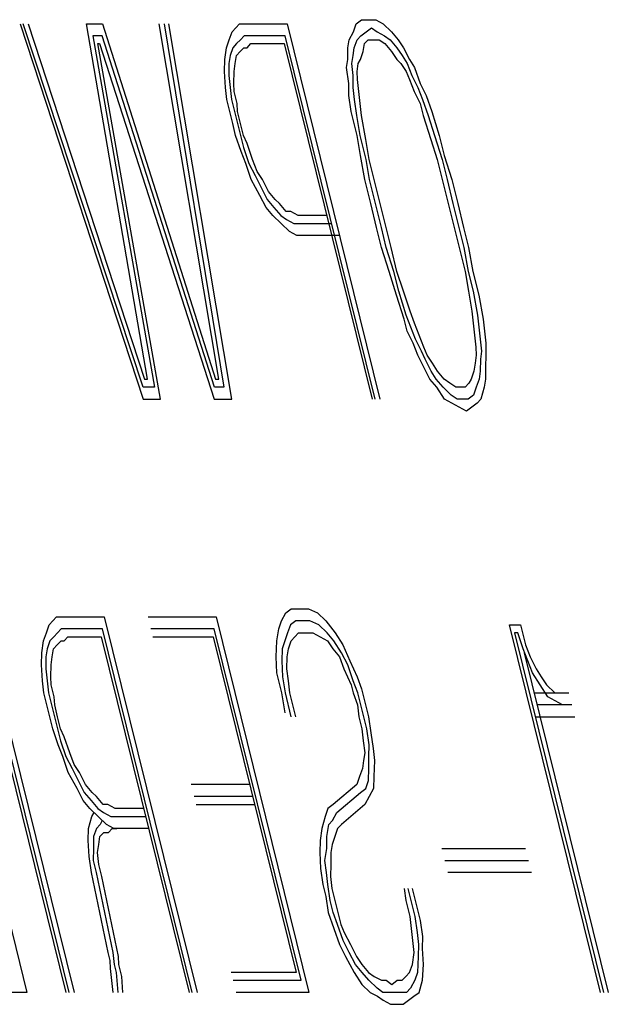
# Model space of a CAD drawing. Extents: x 2360 to 5106, y -824 to 622.
# Tile 38 of 124: x 3397.466 to 3397.61, y 501.815 to 502.056. Entities that reach past the tile are written whole.
import ezdxf

# ---------------------------------------------------------------- set-up
doc = ezdxf.new("R2010")
doc.units = 0
doc.header["$MEASUREMENT"] = 0
doc.layers.add('SPILL-BUCKET', color=1, linetype='CONTINUOUS')

msp = doc.modelspace()

# ---------------------------------------------------------------- linework, layer by layer
at = {"layer": 'SPILL-BUCKET', "color": 8, "linetype": 'Continuous'}
for p, q in [((3397.54802, 502.05474), (3397.54932, 502.05572)), ((3397.54932, 502.05572), (3397.55125, 502.05572)), ((3397.55125, 502.05572), (3397.5528, 502.05572)), ((3397.5528, 502.05572), (3397.55458, 502.05474)), ((3397.46593, 502.05474), (3397.49596, 501.96309)), ((3397.49601, 501.96602), (3397.4667, 502.05474)), ((3397.46786, 502.05474), (3397.4963, 501.96797)), ((3397.48215, 502.05474), (3397.48602, 502.05474)), ((3397.49707, 501.96797), (3397.48215, 502.05474)), ((3397.48602, 502.05474), (3397.51368, 501.96797)), ((3397.51445, 501.96797), (3397.49992, 502.05474)), ((3397.50108, 502.05474), (3397.51571, 501.96602)), ((3397.51759, 501.96309), (3397.50224, 502.05474)), ((3397.51701, 502.05084), (3397.51769, 502.05279)), ((3397.51769, 502.05279), (3397.51861, 502.05377)), ((3397.51861, 502.05377), (3397.51953, 502.05474)), ((3397.51953, 502.05474), (3397.52107, 502.05474)), ((3397.52107, 502.05474), (3397.52223, 502.05474)), ((3397.52223, 502.05474), (3397.53112, 502.05474)), ((3397.53112, 502.05474), (3397.5538, 501.96309)), ((3397.54628, 502.05084), (3397.54734, 502.05279)), ((3397.54734, 502.05279), (3397.54802, 502.05474)), ((3397.54912, 502.05182), (3397.55043, 502.05279)), ((3397.55043, 502.05279), (3397.55173, 502.05377)), ((3397.55173, 502.05377), (3397.55313, 502.05279)), ((3397.55313, 502.05279), (3397.55492, 502.05182)), ((3397.55458, 502.05474), (3397.55661, 502.05279)), ((3397.55661, 502.05279), (3397.55825, 502.05084)), ((3397.48597, 502.05182), (3397.48365, 502.05182)), ((3397.48365, 502.05182), (3397.49871, 501.96602)), ((3397.51339, 501.96602), (3397.48597, 502.05182)), ((3397.51634, 502.04889), (3397.51701, 502.05084)), ((3397.51972, 502.05084), (3397.5188, 502.04987)), ((3397.52064, 502.05182), (3397.51972, 502.05084)), ((3397.5218, 502.05182), (3397.52064, 502.05182)), ((3397.52296, 502.05182), (3397.5218, 502.05182)), ((3397.53068, 502.05182), (3397.52296, 502.05182)), ((3397.55265, 501.96309), (3397.53068, 502.05182)), ((3397.54599, 502.04889), (3397.54628, 502.05084)), ((3397.54753, 502.04889), (3397.54821, 502.05084)), ((3397.54821, 502.05084), (3397.54912, 502.05182)), ((3397.55, 502.04987), (3397.55091, 502.05084)), ((3397.55091, 502.05084), (3397.55246, 502.05084)), ((3397.55246, 502.05084), (3397.55362, 502.05084)), ((3397.55362, 502.05084), (3397.55502, 502.04987)), ((3397.55492, 502.05182), (3397.55632, 502.05084)), ((3397.55632, 502.05084), (3397.55796, 502.04889)), ((3397.55825, 502.05084), (3397.55951, 502.04889)), ((3397.50021, 501.96309), (3397.4849, 502.04987)), ((3397.4849, 502.04987), (3397.48529, 502.04987)), ((3397.48529, 502.04987), (3397.51334, 501.96309)), ((3397.51591, 502.04597), (3397.51634, 502.04889)), ((3397.51789, 502.04889), (3397.51721, 502.04694)), ((3397.5188, 502.04987), (3397.51789, 502.04889)), ((3397.51967, 502.04792), (3397.52059, 502.04889)), ((3397.52059, 502.04889), (3397.52136, 502.04889)), ((3397.52136, 502.04889), (3397.52228, 502.04987)), ((3397.52228, 502.04987), (3397.52344, 502.04987)), ((3397.52344, 502.04987), (3397.53039, 502.04987)), ((3397.53039, 502.04987), (3397.55187, 501.96309)), ((3397.54594, 502.04597), (3397.54599, 502.04889)), ((3397.54724, 502.04694), (3397.54753, 502.04889)), ((3397.5497, 502.04792), (3397.55, 502.04987)), ((3397.55502, 502.04987), (3397.55666, 502.04792)), ((3397.55796, 502.04889), (3397.55922, 502.04694)), ((3397.55951, 502.04889), (3397.561, 502.04597)), ((3397.51586, 502.04304), (3397.51591, 502.04597)), ((3397.51721, 502.04694), (3397.51692, 502.04499)), ((3397.51846, 502.04499), (3397.51875, 502.04694)), ((3397.51875, 502.04694), (3397.51967, 502.04792)), ((3397.54565, 502.04402), (3397.54594, 502.04597)), ((3397.54695, 502.04499), (3397.54724, 502.04694)), ((3397.5485, 502.04499), (3397.54903, 502.04597)), ((3397.54903, 502.04597), (3397.5497, 502.04792)), ((3397.55666, 502.04792), (3397.55791, 502.04597)), ((3397.55791, 502.04597), (3397.55893, 502.04499)), ((3397.55922, 502.04694), (3397.56047, 502.04499)), ((3397.561, 502.04597), (3397.56226, 502.04402)), ((3397.51692, 502.04499), (3397.51687, 502.04207)), ((3397.51817, 502.04304), (3397.51846, 502.04499)), ((3397.54623, 502.04012), (3397.54565, 502.04402)), ((3397.54729, 502.04207), (3397.54695, 502.04499)), ((3397.54821, 502.04304), (3397.5485, 502.04499)), ((3397.55893, 502.04499), (3397.56018, 502.04304)), ((3397.56047, 502.04499), (3397.56158, 502.04207)), ((3397.56226, 502.04402), (3397.56361, 502.04012)), ((3397.51605, 502.03914), (3397.51586, 502.04304)), ((3397.51687, 502.04207), (3397.51721, 502.03914)), ((3397.51813, 502.04012), (3397.51817, 502.04304)), ((3397.54724, 502.03914), (3397.54729, 502.04207)), ((3397.5483, 502.04109), (3397.54821, 502.04304)), ((3397.54864, 502.03817), (3397.5483, 502.04109)), ((3397.56018, 502.04304), (3397.56105, 502.04109)), ((3397.56105, 502.04109), (3397.56216, 502.03817)), ((3397.56158, 502.04207), (3397.56308, 502.03914)), ((3397.51639, 502.03622), (3397.51605, 502.03914)), ((3397.51721, 502.03914), (3397.51755, 502.03622)), ((3397.51822, 502.03817), (3397.51813, 502.04012)), ((3397.54618, 502.03719), (3397.54623, 502.04012)), ((3397.54758, 502.03622), (3397.54724, 502.03914)), ((3397.56308, 502.03914), (3397.56419, 502.03622)), ((3397.56361, 502.04012), (3397.56511, 502.03719)), ((3397.51711, 502.03329), (3397.51639, 502.03622)), ((3397.51755, 502.03622), (3397.51827, 502.03329)), ((3397.51895, 502.03524), (3397.51822, 502.03817)), ((3397.54676, 502.03329), (3397.54618, 502.03719)), ((3397.54816, 502.03232), (3397.54758, 502.03622)), ((3397.54898, 502.03524), (3397.54864, 502.03817)), ((3397.56216, 502.03817), (3397.56366, 502.03524)), ((3397.56419, 502.03622), (3397.56554, 502.03232)), ((3397.56511, 502.03719), (3397.56646, 502.03329)), ((3397.51904, 502.03329), (3397.51895, 502.03524)), ((3397.54932, 502.03232), (3397.54898, 502.03524)), ((3397.56366, 502.03524), (3397.56438, 502.03232)), ((3397.51784, 502.03037), (3397.51711, 502.03329)), ((3397.51827, 502.03329), (3397.51899, 502.03037)), ((3397.51977, 502.03037), (3397.51904, 502.03329)), ((3397.54821, 502.02744), (3397.54676, 502.03329)), ((3397.54898, 502.02744), (3397.54816, 502.03232)), ((3397.55038, 502.02647), (3397.54932, 502.03232)), ((3397.56438, 502.03232), (3397.56622, 502.02647)), ((3397.56554, 502.03232), (3397.56713, 502.02744)), ((3397.56646, 502.03329), (3397.56829, 502.02744)), ((3397.51856, 502.02744), (3397.51784, 502.03037)), ((3397.51899, 502.03037), (3397.51972, 502.02744)), ((3397.52049, 502.02744), (3397.51977, 502.03037)), ((3397.51991, 502.02354), (3397.51856, 502.02744)), ((3397.51972, 502.02744), (3397.52044, 502.02452)), ((3397.52136, 502.02549), (3397.52049, 502.02744)), ((3397.54903, 502.02257), (3397.54821, 502.02744)), ((3397.55043, 502.02159), (3397.54898, 502.02744)), ((3397.5512, 502.02159), (3397.55038, 502.02647)), ((3397.56622, 502.02647), (3397.56781, 502.02159)), ((3397.56713, 502.02744), (3397.56897, 502.02159)), ((3397.56829, 502.02744), (3397.5695, 502.02257)), ((3397.52044, 502.02452), (3397.52179, 502.02062)), ((3397.52271, 502.02159), (3397.52136, 502.02549)), ((3397.52102, 502.02062), (3397.51991, 502.02354)), ((3397.52382, 502.01867), (3397.52271, 502.02159)), ((3397.55009, 502.01672), (3397.54903, 502.02257)), ((3397.55125, 502.01672), (3397.55043, 502.02159)), ((3397.55265, 502.01574), (3397.5512, 502.02159)), ((3397.56781, 502.02159), (3397.56926, 502.01574)), ((3397.56897, 502.02159), (3397.57018, 502.01672)), ((3397.5695, 502.02257), (3397.57133, 502.01672)), ((3397.52237, 502.01672), (3397.52102, 502.02062)), ((3397.52179, 502.02062), (3397.52329, 502.01769)), ((3397.5245, 502.01282), (3397.52237, 502.01672)), ((3397.52329, 502.01769), (3397.52479, 502.01477)), ((3397.52508, 502.01672), (3397.52382, 502.01867)), ((3397.52657, 502.01379), (3397.52508, 502.01672)), ((3397.55154, 502.01087), (3397.55009, 502.01672)), ((3397.5527, 502.01087), (3397.55125, 502.01672)), ((3397.57018, 502.01672), (3397.57162, 502.01087)), ((3397.57133, 502.01672), (3397.57278, 502.01087)), ((3397.52479, 502.01477), (3397.52628, 502.01184)), ((3397.55385, 502.01087), (3397.55265, 502.01574)), ((3397.56926, 502.01574), (3397.57046, 502.01087)), ((3397.52599, 502.00989), (3397.5245, 502.01282)), ((3397.52822, 502.01184), (3397.52657, 502.01379)), ((3397.52764, 502.00794), (3397.52599, 502.00989)), ((3397.52628, 502.01184), (3397.52792, 502.00989)), ((3397.52792, 502.00989), (3397.52957, 502.00794)), ((3397.52923, 502.01087), (3397.52822, 502.01184)), ((3397.53087, 502.00892), (3397.52923, 502.01087)), ((3397.55298, 502.00502), (3397.55154, 502.01087)), ((3397.55414, 502.00502), (3397.5527, 502.01087)), ((3397.5553, 502.00502), (3397.55385, 502.01087)), ((3397.57046, 502.01087), (3397.57191, 502.00502)), ((3397.57162, 502.01087), (3397.57307, 502.00502)), ((3397.57278, 502.01087), (3397.57423, 502.00502)), ((3397.52966, 502.00599), (3397.52764, 502.00794)), ((3397.52957, 502.00794), (3397.53097, 502.00697)), ((3397.53203, 502.00892), (3397.53087, 502.00892)), ((3397.53382, 502.00794), (3397.53203, 502.00892)), ((3397.54077, 502.00794), (3397.53382, 502.00794)), ((3397.53169, 502.00404), (3397.52966, 502.00599)), ((3397.53097, 502.00697), (3397.53275, 502.00599)), ((3397.53275, 502.00599), (3397.5343, 502.00599)), ((3397.5343, 502.00599), (3397.54202, 502.00599)), ((3397.55419, 502.00014), (3397.55298, 502.00502)), ((3397.55535, 502.00014), (3397.55414, 502.00502)), ((3397.55651, 502.00014), (3397.5553, 502.00502)), ((3397.57191, 502.00502), (3397.57312, 502.00014)), ((3397.57307, 502.00502), (3397.57428, 502.00014)), ((3397.57423, 502.00502), (3397.57544, 502.00014)), ((3397.53348, 502.00307), (3397.53169, 502.00404)), ((3397.53502, 502.00307), (3397.53348, 502.00307)), ((3397.54391, 502.00307), (3397.53502, 502.00307)), ((3397.55603, 501.99429), (3397.55419, 502.00014)), ((3397.55718, 501.99429), (3397.55535, 502.00014)), ((3397.55796, 501.99429), (3397.55651, 502.00014)), ((3397.57312, 502.00014), (3397.57457, 501.99429)), ((3397.57428, 502.00014), (3397.57534, 501.99429)), ((3397.57544, 502.00014), (3397.5765, 501.99429)), ((3397.55786, 501.98844), (3397.55603, 501.99429)), ((3397.55839, 501.98942), (3397.55718, 501.99429)), ((3397.55955, 501.98942), (3397.55796, 501.99429)), ((3397.57457, 501.99429), (3397.57539, 501.98942)), ((3397.57534, 501.99429), (3397.57655, 501.98942)), ((3397.5765, 501.99429), (3397.57795, 501.98844)), ((3397.5597, 501.98259), (3397.55786, 501.98844)), ((3397.56023, 501.98357), (3397.55839, 501.98942)), ((3397.56114, 501.98454), (3397.55955, 501.98942)), ((3397.57539, 501.98942), (3397.57621, 501.98454)), ((3397.57655, 501.98942), (3397.57761, 501.98357)), ((3397.57795, 501.98844), (3397.57901, 501.98259)), ((3397.56134, 501.98064), (3397.56023, 501.98357)), ((3397.56226, 501.98162), (3397.56114, 501.98454)), ((3397.57621, 501.98454), (3397.57655, 501.98162)), ((3397.57761, 501.98357), (3397.57795, 501.98064)), ((3397.56042, 501.97967), (3397.5597, 501.98259)), ((3397.56336, 501.97869), (3397.56226, 501.98162)), ((3397.57655, 501.98162), (3397.57689, 501.97869)), ((3397.57901, 501.98259), (3397.57935, 501.97967)), ((3397.56192, 501.97674), (3397.56042, 501.97967)), ((3397.56245, 501.97772), (3397.56134, 501.98064)), ((3397.56448, 501.97577), (3397.56336, 501.97869)), ((3397.57689, 501.97869), (3397.57722, 501.97577)), ((3397.57795, 501.98064), (3397.57829, 501.97772)), ((3397.57935, 501.97967), (3397.57969, 501.97674)), ((3397.56303, 501.97382), (3397.56192, 501.97674)), ((3397.56394, 501.97479), (3397.56245, 501.97772)), ((3397.57829, 501.97772), (3397.57862, 501.97479)), ((3397.57969, 501.97674), (3397.57964, 501.97382)), ((3397.56452, 501.97089), (3397.56303, 501.97382)), ((3397.56481, 501.97284), (3397.56394, 501.97479)), ((3397.56534, 501.97382), (3397.56448, 501.97577)), ((3397.5666, 501.97187), (3397.56534, 501.97382)), ((3397.57732, 501.97382), (3397.57703, 501.97187)), ((3397.57722, 501.97577), (3397.57732, 501.97382)), ((3397.57862, 501.97479), (3397.57833, 501.97284)), ((3397.57964, 501.97382), (3397.57959, 501.97089)), ((3397.56631, 501.96992), (3397.56481, 501.97284)), ((3397.56786, 501.96992), (3397.5666, 501.97187)), ((3397.57703, 501.97187), (3397.57674, 501.96992)), ((3397.57833, 501.97284), (3397.57829, 501.96992)), ((3397.56602, 501.96797), (3397.56452, 501.97089)), ((3397.56756, 501.96797), (3397.56631, 501.96992)), ((3397.5695, 501.96797), (3397.56786, 501.96992)), ((3397.57674, 501.96992), (3397.57606, 501.96797)), ((3397.57829, 501.96992), (3397.57799, 501.96797)), ((3397.57959, 501.97089), (3397.57954, 501.96797)), ((3397.4963, 501.96797), (3397.49707, 501.96797)), ((3397.51368, 501.96797), (3397.51445, 501.96797)), ((3397.56766, 501.96602), (3397.56602, 501.96797)), ((3397.56921, 501.96602), (3397.56756, 501.96797)), ((3397.5709, 501.96699), (3397.5695, 501.96797)), ((3397.5723, 501.96602), (3397.5709, 501.96699)), ((3397.57553, 501.96699), (3397.57461, 501.96602)), ((3397.57606, 501.96797), (3397.57553, 501.96699)), ((3397.57799, 501.96797), (3397.57732, 501.96602)), ((3397.57954, 501.96797), (3397.57925, 501.96602)), ((3397.49871, 501.96602), (3397.49601, 501.96602)), ((3397.51571, 501.96602), (3397.51339, 501.96602)), ((3397.56954, 501.96309), (3397.56766, 501.96602)), ((3397.57123, 501.96407), (3397.56921, 501.96602)), ((3397.57264, 501.96309), (3397.57123, 501.96407)), ((3397.57346, 501.96602), (3397.5723, 501.96602)), ((3397.57461, 501.96602), (3397.57346, 501.96602)), ((3397.57664, 501.96407), (3397.57534, 501.96309)), ((3397.57732, 501.96602), (3397.57664, 501.96407)), ((3397.57925, 501.96602), (3397.57843, 501.96309)), ((3397.49596, 501.96309), (3397.50021, 501.96309)), ((3397.51334, 501.96309), (3397.51759, 501.96309)), ((3397.57133, 501.96212), (3397.56954, 501.96309)), ((3397.57312, 501.96114), (3397.57133, 501.96212)), ((3397.57418, 501.96309), (3397.57264, 501.96309)), ((3397.57534, 501.96309), (3397.57418, 501.96309)), ((3397.57751, 501.96212), (3397.57621, 501.96114)), ((3397.57843, 501.96309), (3397.57751, 501.96212)), ((3397.5749, 501.96017), (3397.57312, 501.96114)), ((3397.57621, 501.96114), (3397.5749, 501.96017)), ((3397.53082, 501.91093), (3397.53212, 501.9119)), ((3397.53212, 501.9119), (3397.53444, 501.9119)), ((3397.53444, 501.9119), (3397.53637, 501.9119)), ((3397.53637, 501.9119), (3397.53854, 501.91093)), ((3397.44492, 501.90995), (3397.4676, 501.8183)), ((3397.47717, 501.8183), (3397.45448, 501.90995)), ((3397.47794, 501.8183), (3397.45525, 501.90995)), ((3397.45641, 501.90995), (3397.4791, 501.8183)), ((3397.47302, 501.908), (3397.47394, 501.90898)), ((3397.47394, 501.90898), (3397.47485, 501.90995)), ((3397.47485, 501.90995), (3397.4764, 501.90995)), ((3397.4764, 501.90995), (3397.47756, 501.90995)), ((3397.47756, 501.90995), (3397.48644, 501.90995)), ((3397.48644, 501.90995), (3397.50913, 501.8183)), ((3397.49716, 501.90995), (3397.51377, 501.90995)), ((3397.51377, 501.90995), (3397.53646, 501.8183)), ((3397.52908, 501.90703), (3397.52975, 501.90898)), ((3397.52975, 501.90898), (3397.53082, 501.91093)), ((3397.53323, 501.90898), (3397.53193, 501.908)), ((3397.53516, 501.90898), (3397.53323, 501.90898)), ((3397.53671, 501.90898), (3397.53516, 501.90898)), ((3397.53888, 501.908), (3397.53671, 501.90898)), ((3397.53854, 501.91093), (3397.54057, 501.90898)), ((3397.54057, 501.90898), (3397.54284, 501.90605)), ((3397.47234, 501.90605), (3397.47302, 501.908)), ((3397.47596, 501.90703), (3397.47505, 501.90605)), ((3397.47712, 501.90703), (3397.47596, 501.90703)), ((3397.47828, 501.90703), (3397.47712, 501.90703)), ((3397.48601, 501.90703), (3397.47828, 501.90703)), ((3397.50797, 501.8183), (3397.48601, 501.90703)), ((3397.51334, 501.90703), (3397.49788, 501.90703)), ((3397.53458, 501.82123), (3397.51334, 501.90703)), ((3397.52864, 501.9041), (3397.52908, 501.90703)), ((3397.53193, 501.908), (3397.53125, 501.90605)), ((3397.54091, 501.90605), (3397.53888, 501.908)), ((3397.60763, 501.8183), (3397.58543, 501.908)), ((3397.58543, 501.908), (3397.58813, 501.908)), ((3397.58813, 501.908), (3397.58861, 501.90605)), ((3397.47123, 501.90118), (3397.47167, 501.9041)), ((3397.47167, 501.9041), (3397.47234, 501.90605)), ((3397.47321, 501.9041), (3397.47254, 501.90215)), ((3397.47413, 501.90508), (3397.47321, 501.9041)), ((3397.47505, 501.90605), (3397.47413, 501.90508)), ((3397.475, 501.90313), (3397.47592, 501.9041)), ((3397.47592, 501.9041), (3397.47669, 501.9041)), ((3397.47669, 501.9041), (3397.4776, 501.90508)), ((3397.4776, 501.90508), (3397.47876, 501.90508)), ((3397.47876, 501.90508), (3397.48572, 501.90508)), ((3397.48572, 501.90508), (3397.5072, 501.8183)), ((3397.49837, 501.90508), (3397.51305, 501.90508)), ((3397.51305, 501.90508), (3397.53332, 501.82318)), ((3397.52845, 501.9002), (3397.52864, 501.9041)), ((3397.53057, 501.9041), (3397.5299, 501.90215)), ((3397.53125, 501.90605), (3397.53057, 501.9041)), ((3397.53144, 501.90215), (3397.53212, 501.9041)), ((3397.53212, 501.9041), (3397.53304, 501.90508)), ((3397.53304, 501.90508), (3397.53395, 501.90605)), ((3397.53395, 501.90605), (3397.53589, 501.90605)), ((3397.53589, 501.90605), (3397.53743, 501.90605)), ((3397.53743, 501.90605), (3397.53922, 501.90508)), ((3397.53922, 501.90508), (3397.541, 501.9041)), ((3397.54255, 501.9041), (3397.54091, 501.90605)), ((3397.541, 501.9041), (3397.54226, 501.90215)), ((3397.54443, 501.90118), (3397.54255, 501.9041)), ((3397.54284, 501.90605), (3397.54472, 501.90313)), ((3397.58668, 501.90605), (3397.6084, 501.8183)), ((3397.58746, 501.90605), (3397.58668, 501.90605)), ((3397.58881, 501.90215), (3397.58746, 501.90605)), ((3397.58861, 501.90605), (3397.58934, 501.90313)), ((3397.47254, 501.90215), (3397.47225, 501.9002)), ((3397.47379, 501.9002), (3397.47408, 501.90215)), ((3397.47408, 501.90215), (3397.475, 501.90313)), ((3397.5299, 501.90215), (3397.52985, 501.89923)), ((3397.53115, 501.9002), (3397.53144, 501.90215)), ((3397.54226, 501.90215), (3397.5439, 501.9002)), ((3397.54472, 501.90313), (3397.54646, 501.89923)), ((3397.58992, 501.89923), (3397.58881, 501.90215)), ((3397.58934, 501.90313), (3397.59045, 501.9002)), ((3397.47118, 501.89825), (3397.47123, 501.90118)), ((3397.47225, 501.9002), (3397.4722, 501.89728)), ((3397.4735, 501.89825), (3397.47379, 501.9002)), ((3397.52864, 501.8963), (3397.52845, 501.9002)), ((3397.52985, 501.89923), (3397.53004, 501.89533)), ((3397.5311, 501.89728), (3397.53115, 501.9002)), ((3397.5439, 501.9002), (3397.54501, 501.89728)), ((3397.54593, 501.89825), (3397.54443, 501.90118)), ((3397.54646, 501.89923), (3397.5482, 501.89533)), ((3397.58905, 501.90118), (3397.60956, 501.8183)), ((3397.59103, 501.8963), (3397.58992, 501.89923)), ((3397.59045, 501.9002), (3397.59195, 501.89728)), ((3397.47137, 501.89435), (3397.47118, 501.89825)), ((3397.4722, 501.89728), (3397.47253, 501.89435)), ((3397.47345, 501.89533), (3397.4735, 501.89825)), ((3397.53144, 501.89435), (3397.5311, 501.89728)), ((3397.54501, 501.89728), (3397.54675, 501.89338)), ((3397.54728, 501.89435), (3397.54593, 501.89825)), ((3397.59195, 501.89728), (3397.5932, 501.89533)), ((3397.47171, 501.89143), (3397.47137, 501.89435)), ((3397.47253, 501.89435), (3397.47287, 501.89143)), ((3397.47355, 501.89338), (3397.47345, 501.89533)), ((3397.52985, 501.89143), (3397.52864, 501.8963)), ((3397.53004, 501.89533), (3397.53062, 501.89143)), ((3397.53178, 501.89143), (3397.53144, 501.89435)), ((3397.54839, 501.89143), (3397.54728, 501.89435)), ((3397.5482, 501.89533), (3397.54931, 501.8924)), ((3397.59291, 501.89338), (3397.59103, 501.8963)), ((3397.5932, 501.89533), (3397.59446, 501.89338)), ((3397.47427, 501.89045), (3397.47355, 501.89338)), ((3397.54675, 501.89338), (3397.54723, 501.89143)), ((3397.54931, 501.8924), (3397.55028, 501.8885)), ((3397.59479, 501.89045), (3397.59291, 501.89338)), ((3397.59446, 501.89338), (3397.59648, 501.89143)), ((3397.47244, 501.8885), (3397.47171, 501.89143)), ((3397.47287, 501.89143), (3397.4736, 501.8885)), ((3397.47437, 501.8885), (3397.47427, 501.89045)), ((3397.53067, 501.88655), (3397.52985, 501.89143)), ((3397.53062, 501.89143), (3397.53207, 501.88558)), ((3397.53323, 501.88558), (3397.53178, 501.89143)), ((3397.54723, 501.89143), (3397.54834, 501.8885)), ((3397.54912, 501.8885), (3397.54839, 501.89143)), ((3397.59146, 501.89143), (3397.59996, 501.89143)), ((3397.59658, 501.88948), (3397.59479, 501.89045)), ((3397.59648, 501.89143), (3397.59764, 501.89143)), ((3397.59837, 501.8885), (3397.59658, 501.88948)), ((3397.47316, 501.88558), (3397.47244, 501.8885)), ((3397.4736, 501.8885), (3397.47432, 501.88558)), ((3397.47509, 501.88558), (3397.47437, 501.8885)), ((3397.54834, 501.8885), (3397.54868, 501.88558)), ((3397.54984, 501.88558), (3397.54912, 501.8885)), ((3397.55028, 501.8885), (3397.551, 501.88558)), ((3397.60068, 501.8885), (3397.59219, 501.8885)), ((3397.47389, 501.88265), (3397.47316, 501.88558)), ((3397.47432, 501.88558), (3397.47505, 501.88265)), ((3397.47582, 501.88265), (3397.47509, 501.88558)), ((3397.54868, 501.88558), (3397.5494, 501.88265)), ((3397.55056, 501.88265), (3397.54984, 501.88558)), ((3397.551, 501.88558), (3397.55158, 501.88168)), ((3397.59175, 501.88558), (3397.60141, 501.88558)), ((3397.47524, 501.87875), (3397.47389, 501.88265)), ((3397.47505, 501.88265), (3397.47577, 501.87973)), ((3397.47669, 501.8807), (3397.47582, 501.88265)), ((3397.5494, 501.88265), (3397.54974, 501.87973)), ((3397.55114, 501.87875), (3397.55056, 501.88265)), ((3397.47577, 501.87973), (3397.47712, 501.87583)), ((3397.47804, 501.8768), (3397.47669, 501.8807)), ((3397.54974, 501.87973), (3397.55008, 501.8768)), ((3397.55158, 501.88168), (3397.55216, 501.87778)), ((3397.47635, 501.87583), (3397.47524, 501.87875)), ((3397.55109, 501.87583), (3397.55114, 501.87875)), ((3397.55216, 501.87778), (3397.55249, 501.87485)), ((3397.4777, 501.87193), (3397.47635, 501.87583)), ((3397.47712, 501.87583), (3397.47862, 501.8729)), ((3397.47915, 501.87388), (3397.47804, 501.8768)), ((3397.55008, 501.8768), (3397.54979, 501.87485)), ((3397.55105, 501.8729), (3397.55109, 501.87583)), ((3397.47862, 501.8729), (3397.48011, 501.86998)), ((3397.4804, 501.87193), (3397.47915, 501.87388)), ((3397.5495, 501.8729), (3397.54883, 501.87095)), ((3397.54979, 501.87485), (3397.5495, 501.8729)), ((3397.551, 501.86998), (3397.55105, 501.8729)), ((3397.55249, 501.87485), (3397.5523, 501.87095)), ((3397.47983, 501.86803), (3397.4777, 501.87193)), ((3397.4819, 501.869), (3397.4804, 501.87193)), ((3397.54883, 501.87095), (3397.54815, 501.869)), ((3397.5523, 501.87095), (3397.55225, 501.86803)), ((3397.48132, 501.8651), (3397.47983, 501.86803)), ((3397.48011, 501.86998), (3397.48161, 501.86705)), ((3397.48354, 501.86705), (3397.4819, 501.869)), ((3397.52198, 501.869), (3397.50769, 501.869)), ((3397.54815, 501.869), (3397.5424, 501.86413)), ((3397.54902, 501.86705), (3397.55032, 501.86803)), ((3397.55032, 501.86803), (3397.551, 501.86998)), ((3397.55225, 501.86803), (3397.55119, 501.86608)), ((3397.48161, 501.86705), (3397.48325, 501.8651)), ((3397.48455, 501.86608), (3397.48354, 501.86705)), ((3397.4862, 501.86413), (3397.48455, 501.86608)), ((3397.5227, 501.86608), (3397.50841, 501.86608)), ((3397.54327, 501.86218), (3397.54902, 501.86705)), ((3397.55119, 501.86608), (3397.55013, 501.86413)), ((3397.48296, 501.86315), (3397.48132, 501.8651)), ((3397.48499, 501.8612), (3397.48296, 501.86315)), ((3397.48325, 501.8651), (3397.48489, 501.86315)), ((3397.48489, 501.86315), (3397.48629, 501.86218)), ((3397.48736, 501.86413), (3397.4862, 501.86413)), ((3397.48914, 501.86315), (3397.48736, 501.86413)), ((3397.4961, 501.86315), (3397.48914, 501.86315)), ((3397.50889, 501.86413), (3397.52318, 501.86413)), ((3397.5411, 501.86315), (3397.54042, 501.8612)), ((3397.5424, 501.86413), (3397.5411, 501.86315)), ((3397.55013, 501.86413), (3397.54438, 501.85925)), ((3397.48263, 501.85828), (3397.48345, 501.8612)), ((3397.48345, 501.8612), (3397.48398, 501.86218)), ((3397.48702, 501.85925), (3397.48499, 501.8612)), ((3397.48629, 501.86218), (3397.48808, 501.8612)), ((3397.48808, 501.8612), (3397.48963, 501.8612)), ((3397.48963, 501.8612), (3397.49658, 501.8612)), ((3397.54042, 501.8612), (3397.5396, 501.85828)), ((3397.54221, 501.86023), (3397.54327, 501.86218)), ((3397.48258, 501.85535), (3397.48263, 501.85828)), ((3397.48455, 501.85828), (3397.48388, 501.85633)), ((3397.48547, 501.85925), (3397.48455, 501.85828)), ((3397.486, 501.86023), (3397.48547, 501.85925)), ((3397.48881, 501.85828), (3397.48702, 501.85925)), ((3397.4875, 501.8573), (3397.48842, 501.85828)), ((3397.48842, 501.85828), (3397.48958, 501.85828)), ((3397.49035, 501.85828), (3397.48881, 501.85828)), ((3397.4973, 501.85828), (3397.49035, 501.85828)), ((3397.5396, 501.85828), (3397.53917, 501.85535)), ((3397.54086, 501.85633), (3397.54129, 501.85925)), ((3397.54129, 501.85925), (3397.54221, 501.86023)), ((3397.54346, 501.85828), (3397.54279, 501.85633)), ((3397.54438, 501.85925), (3397.54346, 501.85828)), ((3397.48388, 501.85633), (3397.48383, 501.8534)), ((3397.48513, 501.85438), (3397.48543, 501.85633)), ((3397.48543, 501.85633), (3397.48634, 501.8573)), ((3397.48634, 501.8573), (3397.4875, 501.8573)), ((3397.54081, 501.8534), (3397.54086, 501.85633)), ((3397.54279, 501.85633), (3397.54211, 501.85438)), ((3397.48277, 501.85145), (3397.48258, 501.85535)), ((3397.48383, 501.8534), (3397.48378, 501.85048)), ((3397.48485, 501.85243), (3397.48513, 501.85438)), ((3397.53917, 501.85535), (3397.53912, 501.85243)), ((3397.54037, 501.85048), (3397.54081, 501.8534)), ((3397.54211, 501.85438), (3397.54182, 501.85243)), ((3397.56891, 501.8534), (3397.58938, 501.8534)), ((3397.48335, 501.84755), (3397.48277, 501.85145)), ((3397.48518, 501.8495), (3397.48485, 501.85243)), ((3397.53912, 501.85243), (3397.53931, 501.84853)), ((3397.54182, 501.85243), (3397.54177, 501.8495)), ((3397.48378, 501.85048), (3397.48451, 501.84755)), ((3397.48591, 501.84658), (3397.48518, 501.8495)), ((3397.53931, 501.84853), (3397.53989, 501.84463)), ((3397.54071, 501.84755), (3397.54037, 501.85048)), ((3397.54177, 501.8495), (3397.54173, 501.84658)), ((3397.56964, 501.85048), (3397.59011, 501.85048)), ((3397.4874, 501.82805), (3397.48335, 501.84755)), ((3397.48451, 501.84755), (3397.48856, 501.82805)), ((3397.48996, 501.82708), (3397.48591, 501.84658)), ((3397.54105, 501.84463), (3397.54071, 501.84755)), ((3397.54173, 501.84658), (3397.54206, 501.84365)), ((3397.59083, 501.84755), (3397.57036, 501.84755)), ((3397.53989, 501.84463), (3397.54061, 501.8417)), ((3397.54163, 501.84073), (3397.54105, 501.84463)), ((3397.54061, 501.8417), (3397.54119, 501.8378)), ((3397.54206, 501.84365), (3397.54279, 501.84073)), ((3397.56017, 501.84073), (3397.55983, 501.84365)), ((3397.56061, 501.84365), (3397.56157, 501.83975)), ((3397.56273, 501.83975), (3397.56176, 501.84365)), ((3397.54235, 501.8378), (3397.54163, 501.84073)), ((3397.54279, 501.84073), (3397.54351, 501.8378)), ((3397.56114, 501.83683), (3397.56017, 501.84073)), ((3397.56157, 501.83975), (3397.56229, 501.83683)), ((3397.56369, 501.83585), (3397.56273, 501.83975)), ((3397.54119, 501.8378), (3397.54255, 501.8339)), ((3397.54346, 501.83488), (3397.54235, 501.8378)), ((3397.54351, 501.8378), (3397.54423, 501.83488)), ((3397.56147, 501.8339), (3397.56114, 501.83683)), ((3397.56229, 501.83683), (3397.56287, 501.83293)), ((3397.54481, 501.83098), (3397.54346, 501.83488)), ((3397.54423, 501.83488), (3397.5451, 501.83293)), ((3397.56427, 501.83195), (3397.56369, 501.83585)), ((3397.54255, 501.8339), (3397.5439, 501.83)), ((3397.5451, 501.83293), (3397.5466, 501.83)), ((3397.56181, 501.83098), (3397.56147, 501.8339)), ((3397.56287, 501.83293), (3397.56321, 501.83)), ((3397.56423, 501.82903), (3397.56427, 501.83195)), ((3397.5439, 501.83), (3397.54539, 501.82708)), ((3397.54631, 501.82805), (3397.54481, 501.83098)), ((3397.5466, 501.83), (3397.5481, 501.82708)), ((3397.56215, 501.82805), (3397.56181, 501.83098)), ((3397.56321, 501.83), (3397.56316, 501.82708)), ((3397.48788, 501.8261), (3397.4874, 501.82805)), ((3397.48856, 501.82805), (3397.4889, 501.82513)), ((3397.49006, 501.82513), (3397.48996, 501.82708)), ((3397.54539, 501.82708), (3397.54752, 501.82318)), ((3397.54781, 501.82513), (3397.54631, 501.82805)), ((3397.5481, 501.82708), (3397.54935, 501.82513)), ((3397.56171, 501.82513), (3397.56215, 501.82805)), ((3397.56316, 501.82708), (3397.56297, 501.82318)), ((3397.56442, 501.82513), (3397.56423, 501.82903)), ((3397.48798, 501.82415), (3397.48788, 501.8261)), ((3397.4889, 501.82513), (3397.48938, 501.82318)), ((3397.49078, 501.8222), (3397.49006, 501.82513)), ((3397.54945, 501.82318), (3397.54781, 501.82513)), ((3397.54935, 501.82513), (3397.55099, 501.82318)), ((3397.56104, 501.82318), (3397.56171, 501.82513)), ((3397.56422, 501.82123), (3397.56442, 501.82513)), ((3397.48866, 501.8183), (3397.48798, 501.82415)), ((3397.48938, 501.82318), (3397.48982, 501.8183)), ((3397.49098, 501.8183), (3397.49078, 501.8222)), ((3397.53332, 501.82318), (3397.51748, 501.82318)), ((3397.54752, 501.82318), (3397.5494, 501.82025)), ((3397.55109, 501.82123), (3397.54945, 501.82318)), ((3397.55099, 501.82318), (3397.55239, 501.8222)), ((3397.55239, 501.8222), (3397.55418, 501.82123)), ((3397.5592, 501.82123), (3397.56012, 501.8222)), ((3397.56012, 501.8222), (3397.56104, 501.82318)), ((3397.56297, 501.82318), (3397.56229, 501.82123)), ((3397.51797, 501.82123), (3397.53458, 501.82123)), ((3397.5494, 501.82025), (3397.55143, 501.8183)), ((3397.55312, 501.81928), (3397.55109, 501.82123)), ((3397.55418, 501.82123), (3397.55534, 501.82123)), ((3397.55534, 501.82123), (3397.55674, 501.82025)), ((3397.55674, 501.82025), (3397.55804, 501.82123)), ((3397.55804, 501.82123), (3397.5592, 501.82123)), ((3397.56229, 501.82123), (3397.56123, 501.81928)), ((3397.5634, 501.8183), (3397.56422, 501.82123)), ((3397.4676, 501.8183), (3397.44984, 501.8183)), ((3397.53646, 501.8183), (3397.51869, 501.8183)), ((3397.55143, 501.8183), (3397.55321, 501.81733)), ((3397.55452, 501.8183), (3397.55312, 501.81928)), ((3397.55321, 501.81733), (3397.55461, 501.81635)), ((3397.55606, 501.8183), (3397.55452, 501.8183)), ((3397.55722, 501.8183), (3397.55606, 501.8183)), ((3397.55877, 501.8183), (3397.55722, 501.8183)), ((3397.56031, 501.8183), (3397.55877, 501.8183)), ((3397.56123, 501.81928), (3397.56031, 501.8183)), ((3397.5608, 501.81635), (3397.5621, 501.81733)), ((3397.5621, 501.81733), (3397.5634, 501.8183)), ((3397.55461, 501.81635), (3397.5564, 501.81538)), ((3397.5564, 501.81538), (3397.55795, 501.81538)), ((3397.55795, 501.81538), (3397.55949, 501.81538)), ((3397.55949, 501.81538), (3397.5608, 501.81635))]:
    msp.add_line(p, q, dxfattribs=at)

doc.saveas('drawing.dxf')
